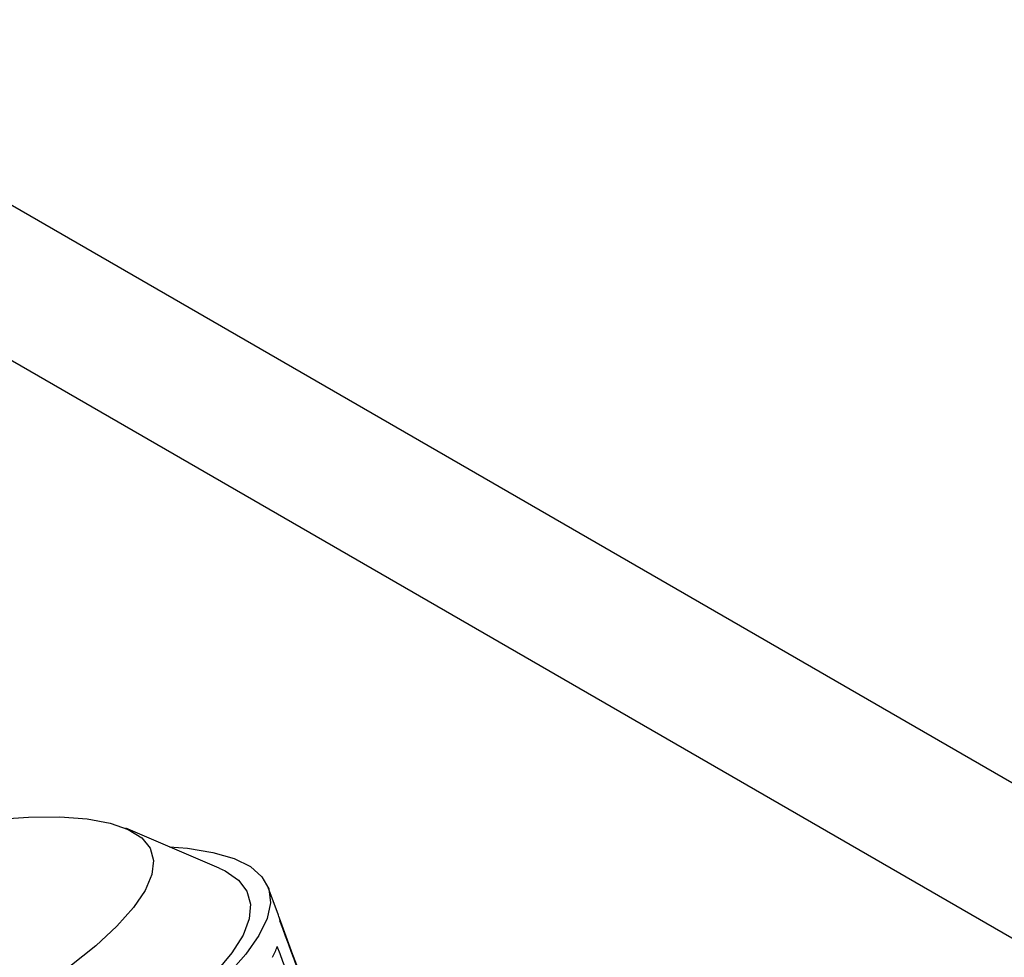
# Model space of a CAD drawing. Header units: inches. Extents: x 0.6 to 33.8, y 0 to 21.7.
# Tile 208 of 210: x 29.78 to 30.428, y 17.739 to 18.356. Entities that reach past the tile are written whole.
import ezdxf

# ---------------------------------------------------------------- set-up
doc = ezdxf.new("R2010")
doc.units = ezdxf.units.IN
doc.header["$MEASUREMENT"] = 0

msp = doc.modelspace()

# ---------------------------------------------------------------- linework, layer by layer
at = {"color": 7, "linetype": 'Continuous'}
for p, q in [((31.26474, 17.37384), (25.60788, 20.63947)), ((31.17635, 17.32282), (25.51949, 20.58845)), ((29.91136, 17.79808), (29.84993, 17.82427)), ((29.95036, 17.76705), (29.94362, 17.7853))]:
    msp.add_line(p, q, dxfattribs=at)
at = {"color": 7, "linetype": 'Continuous', "flags": 128}
for points in [[(29.70991, 17.82278), (29.73715, 17.82711), (29.7627, 17.83011), (29.78592, 17.83167), (29.80661, 17.83179), (29.82456, 17.83047), (29.8396, 17.82771), (29.85158, 17.82354), (29.86039, 17.818), (29.86594, 17.81114), (29.86819, 17.80304), (29.8671, 17.79377), (29.86269, 17.78342), (29.855, 17.77208), (29.84411, 17.75988), (29.83011, 17.74691), (29.81315, 17.73332)], [(29.87871, 17.812), (29.89048, 17.81108), (29.9073, 17.80844), (29.92116, 17.80442), (29.93193, 17.79904), (29.93955, 17.79234), (29.94394, 17.78438), (29.94507, 17.77523), (29.94293, 17.76496), (29.93754, 17.75365), (29.92894, 17.74139), (29.91721, 17.72828)], [(29.91136, 17.79808), (29.91524, 17.79626), (29.92406, 17.79023), (29.92968, 17.78292), (29.93207, 17.77439), (29.93121, 17.76471), (29.92709, 17.75397), (29.91976, 17.74225), (29.90927, 17.72965)]]:
    msp.add_lwpolyline(points, dxfattribs=at)
at = {"color": 7, "linetype": 'Continuous'}
for centre, radius, start, end in [((29.92828, 17.75891), 0.02354, 10.77866, 20.25095), ((29.89541, 17.76591), 0.05756, 332.57201, 340.39532)]:
    msp.add_arc(centre, radius, start, end, dxfattribs=at)
for major_axis, ratio, start_param, end_param in [((-6.75173, 18.26636), 0.022144, 4.674644, 4.683145), ((-6.81332, 18.4572), 0.021918, 4.674654, 4.683355), ((-6.83704, 18.23741), 0.021607, 4.673476, 4.682177)]:
    msp.add_ellipse((29.34923, 18.14985), major_axis=major_axis, ratio=ratio, start_param=start_param, end_param=end_param, dxfattribs=at)

doc.saveas('drawing.dxf')
